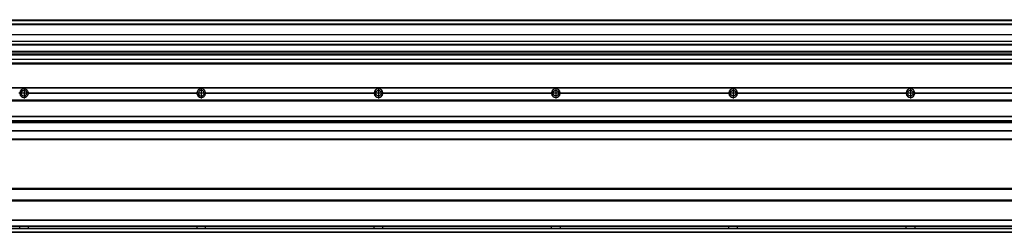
# Model space of a CAD drawing. Header units: millimetres. Extents: x -235 to 4216, y -109 to 485.
# Tile 29 of 39: x 1994 to 3105, y 92 to 332. Entities that reach past the tile are written whole.
import ezdxf

# ---------------------------------------------------------------- set-up
doc = ezdxf.new("R2010")
doc.units = ezdxf.units.MM
doc.linetypes.add('DOT_CENTER', pattern=[14, 12, -1, 0, -1])
doc.layers.add('1', color=7, linetype='Continuous')

# ---------------------------------------------------------------- blocks, each defined once
blk = doc.blocks.new('Perfil_Li-30_M__3', base_point=(799.6, 191.1))
at = {"color": 7, "linetype": 'Continuous'}
for p, q in [((4110.4, 255.1), (830.4, 255.1)), ((4110.4, 254.9), (830.4, 254.9)), ((2003.8, 249.4), (2194, 249.4)), ((2003.8, 249.1), (2194, 249.1)), ((2194, 248.8), (2003.8, 248.8)), ((2203.8, 249.4), (2394, 249.4)), ((2203.8, 249.1), (2394, 249.1)), ((2394, 248.8), (2203.8, 248.8)), ((2403.8, 249.4), (2594, 249.4)), ((2403.8, 249.1), (2594, 249.1)), ((2594, 248.8), (2403.8, 248.8)), ((2603.8, 249.4), (2794, 249.4)), ((2603.8, 249.1), (2794, 249.1)), ((2794, 248.8), (2603.8, 248.8)), ((2803.8, 249.4), (2994, 249.4)), ((2803.8, 249.1), (2994, 249.1)), ((2994, 248.8), (2803.8, 248.8)), ((3003.8, 249.4), (3194, 249.4)), ((3003.8, 249.1), (3194, 249.1)), ((3194, 248.8), (3003.8, 248.8)), ((4110.4, 241.1), (830.4, 241.1)), ((830.4, 240.9), (4110.4, 240.9)), ((830.4, 240.6), (4110.4, 240.6)), ((830.4, 223.1), (4110.4, 223.1)), ((830.4, 222.9), (4110.4, 222.9)), ((4110.4, 217.9), (830.4, 217.9)), ((830.4, 217.8), (4110.4, 217.8)), ((4110.4, 216.3), (830.4, 216.3)), ((830.4, 216.1), (4110.4, 216.1)), ((4110.4, 216), (830.4, 216)), ((4110.4, 206.6), (830.4, 206.6)), ((830.4, 206.5), (4110.4, 206.5)), ((4110.4, 197.1), (830.4, 197.1)), ((1004.4, 196.6), (4110.4, 196.6))]:
    blk.add_line(p, q, dxfattribs=at)
for centre in [(2398.9, 249.1), (2598.9, 249.1), (2798.9, 249.1), (2998.9, 249.1)]:
    blk.add_circle(centre, 3.15, dxfattribs=at)
for centre, radius, start, end in [((1998.9, 249.1), 4.9, 3.5101, 176.4899), ((1998.9, 249.1), 4.9, 183.5101, 356.4899), ((1998.9, 249.1), 3.15, 154.9312, 0), ((1998.9, 249.1), 3.15, 48.1891, 154.9312), ((1998.9, 249.1), 3.15, 25.0688, 48.1891), ((1998.9, 249.1), 3.15, 0, 25.0688), ((1998.9, 249.1), 4.9, 0, 3.5101), ((1998.9, 249.1), 4.9, 356.4899, 0), ((2198.9, 249.1), 4.9, 3.5101, 176.4899), ((2198.9, 249.1), 4.9, 176.4899, 180), ((2198.9, 249.1), 4.9, 180, 183.5101), ((2198.9, 249.1), 4.9, 183.5101, 356.4899), ((2198.9, 249.1), 3.15, 154.9312, 334.8669), ((2198.9, 249.1), 3.15, 0, 154.9312), ((2198.9, 249.1), 3.15, 334.8669, 0), ((2198.9, 249.1), 4.9, 0, 3.5101), ((2198.9, 249.1), 4.9, 356.4899, 0), ((2398.9, 249.1), 4.9, 3.5101, 176.4899), ((2398.9, 249.1), 4.9, 176.4899, 180), ((2398.9, 249.1), 4.9, 180, 183.5101), ((2398.9, 249.1), 4.9, 183.5101, 356.4899), ((2398.9, 249.1), 4.9, 0, 3.5101), ((2398.9, 249.1), 4.9, 356.4899, 360), ((2598.9, 249.1), 4.9, 3.5101, 176.4899), ((2598.9, 249.1), 4.9, 176.4899, 180), ((2598.9, 249.1), 4.9, 180, 183.5101), ((2598.9, 249.1), 4.9, 183.5101, 356.4899), ((2598.9, 249.1), 4.9, 0, 3.5101), ((2598.9, 249.1), 4.9, 356.4899, 0), ((2798.9, 249.1), 4.9, 3.5101, 176.4899), ((2798.9, 249.1), 4.9, 176.4899, 180), ((2798.9, 249.1), 4.9, 180, 183.5101), ((2798.9, 249.1), 4.9, 183.5101, 356.4899), ((2798.9, 249.1), 4.9, 0, 3.5101), ((2798.9, 249.1), 4.9, 356.4899, 360), ((2998.9, 249.1), 4.9, 3.5101, 176.4899), ((2998.9, 249.1), 4.9, 176.4899, 180), ((2998.9, 249.1), 4.9, 180, 183.5101), ((2998.9, 249.1), 4.9, 183.5101, 356.4899), ((2998.9, 249.1), 4.9, 0, 3.5101), ((2998.9, 249.1), 4.9, 356.4899, 0)]:
    blk.add_arc(centre, radius, start, end, dxfattribs=at)
at = {"layer": '1', "color": 2, "linetype": 'DOT_CENTER'}
for p, q in [((2004.8, 249.1), (1993, 249.1)), ((1998.9, 255), (1998.9, 243.2)), ((2204.8, 249.1), (2193, 249.1)), ((2198.9, 255), (2198.9, 243.2)), ((2404.8, 249.1), (2393, 249.1)), ((2398.9, 255), (2398.9, 243.2)), ((2604.8, 249.1), (2593, 249.1)), ((2598.9, 255), (2598.9, 243.2)), ((2804.8, 249.1), (2793, 249.1)), ((2798.9, 255), (2798.9, 243.2)), ((3004.8, 249.1), (2993, 249.1)), ((2998.9, 255), (2998.9, 243.2))]:
    blk.add_line(p, q, dxfattribs=at)
blk = doc.blocks.new('Li-30-M__4', base_point=(799.6, 168.7))
blk.add_blockref('Perfil_Li-30_M__3', (799.6, 191.1))
blk = doc.blocks.new('A2', base_point=(1171, 212))
blk.add_blockref('Li-30-M__4', (799.6, 168.7))
blk = doc.blocks.new('Perfil_Li-30_M__5', base_point=(799.6, 91.9))
at = {"color": 7, "linetype": 'Continuous'}
for p, q in [((3987, 140.4), (965.8, 140.4)), ((967.3, 141.9), (3985.5, 141.9)), ((3987.5, 128.1), (965.4, 128.1)), ((965.4, 127.9), (3987.5, 127.9)), ((965.4, 127.6), (3987.5, 127.6)), ((965.4, 106.1), (3987.5, 106.1)), ((965.4, 105.9), (3987.5, 105.9)), ((965.4, 105.6), (3987.5, 105.6)), ((4110.4, 92.1), (830.4, 92.1)), ((830.4, 91.9), (4110.4, 91.9)), ((3989.5, 95.9), (963.4, 95.9)), ((963.7, 96.1), (3989.2, 96.1)), ((965.2, 98.6), (3987.6, 98.6)), ((3987.6, 98.9), (965.3, 98.9))]:
    blk.add_line(p, q, dxfattribs=at)
for points, knots in [([(1994, 98.6), (1994, 98.5), (1994, 98.3), (1994, 98), (1994, 97.7), (1994, 97.4), (1994, 97.1), (1994, 96.8), (1994, 96.5), (1994, 96.3), (1994, 96.2)], [0, 0, 0, 0, 0.288702, 0.595152, 0.914994, 1.239732, 1.56447, 1.884312, 2.190763, 2.479464, 2.479464, 2.479464, 2.479464]), ([(2003.8, 96.2), (2003.8, 96.3), (2003.8, 96.5), (2003.8, 96.8), (2003.8, 97.1), (2003.8, 97.4), (2003.8, 97.7), (2003.8, 98), (2003.8, 98.3), (2003.8, 98.5), (2003.8, 98.6)], [0, 0, 0, 0, 0.288702, 0.595152, 0.914994, 1.239732, 1.56447, 1.884312, 2.190763, 2.479464, 2.479464, 2.479464, 2.479464]), ([(2194, 98.6), (2194, 98.5), (2194, 98.3), (2194, 98), (2194, 97.7), (2194, 97.4), (2194, 97.1), (2194, 96.8), (2194, 96.5), (2194, 96.3), (2194, 96.2)], [0, 0, 0, 0, 0.288702, 0.595152, 0.914994, 1.239732, 1.56447, 1.884312, 2.190763, 2.479464, 2.479464, 2.479464, 2.479464]), ([(2203.8, 96.2), (2203.8, 96.3), (2203.8, 96.5), (2203.8, 96.8), (2203.8, 97.1), (2203.8, 97.4), (2203.8, 97.7), (2203.8, 98), (2203.8, 98.3), (2203.8, 98.5), (2203.8, 98.6)], [0, 0, 0, 0, 0.288702, 0.595152, 0.914994, 1.239732, 1.56447, 1.884312, 2.190763, 2.479464, 2.479464, 2.479464, 2.479464]), ([(2394, 96.2), (2394, 96.3), (2394, 96.4), (2394, 96.7), (2394, 97.1), (2394, 97.4), (2394, 97.7), (2394, 98), (2394, 98.3), (2394, 98.5), (2394, 98.6)], [0, 0, 0, 0, 0.280873, 0.594526, 0.901799, 1.239732, 1.577666, 1.884938, 2.198591, 2.479465, 2.479465, 2.479465, 2.479465]), ([(2403.8, 96.2), (2403.8, 96.3), (2403.8, 96.5), (2403.8, 96.8), (2403.8, 97.1), (2403.8, 97.4), (2403.8, 97.7), (2403.8, 98), (2403.8, 98.3), (2403.8, 98.5), (2403.8, 98.6)], [0, 0, 0, 0, 0.288702, 0.595152, 0.914994, 1.239732, 1.56447, 1.884312, 2.190763, 2.479464, 2.479464, 2.479464, 2.479464]), ([(2594, 96.2), (2594, 96.3), (2594, 96.4), (2594, 96.7), (2594, 97.1), (2594, 97.4), (2594, 97.7), (2594, 98), (2594, 98.3), (2594, 98.5), (2594, 98.6)], [0, 0, 0, 0, 0.280873, 0.594526, 0.901799, 1.239732, 1.577666, 1.884938, 2.198591, 2.479465, 2.479465, 2.479465, 2.479465]), ([(2603.8, 98.6), (2603.8, 98.5), (2603.8, 98.3), (2603.8, 98), (2603.8, 97.7), (2603.8, 97.4), (2603.8, 97.1), (2603.8, 96.7), (2603.8, 96.4), (2603.8, 96.3), (2603.8, 96.2)], [0, 0, 0, 0, 0.280873, 0.594526, 0.901799, 1.239732, 1.577666, 1.884938, 2.198591, 2.479465, 2.479465, 2.479465, 2.479465]), ([(2794, 96.2), (2794, 96.3), (2794, 96.4), (2794, 96.7), (2794, 97.1), (2794, 97.4), (2794, 97.7), (2794, 98), (2794, 98.3), (2794, 98.5), (2794, 98.6)], [0, 0, 0, 0, 0.280873, 0.594526, 0.901799, 1.239732, 1.577666, 1.884938, 2.198591, 2.479465, 2.479465, 2.479465, 2.479465]), ([(2803.8, 96.2), (2803.8, 96.3), (2803.8, 96.5), (2803.8, 96.8), (2803.8, 97.1), (2803.8, 97.4), (2803.8, 97.7), (2803.8, 98), (2803.8, 98.3), (2803.8, 98.5), (2803.8, 98.6)], [0, 0, 0, 0, 0.288702, 0.595152, 0.914994, 1.239732, 1.56447, 1.884312, 2.190763, 2.479464, 2.479464, 2.479464, 2.479464]), ([(2803.8, 96.1), (2803.8, 96.2), (2803.8, 96.2), (2803.8, 96.2), (2803.8, 96.2)], [0, 0, 0, 0, 0.00905097, 0.01034397, 0.01034397, 0.01034397, 0.01034397]), ([(2994, 96.2), (2994, 96.3), (2994, 96.4), (2994, 96.7), (2994, 97.1), (2994, 97.4), (2994, 97.7), (2994, 98), (2994, 98.3), (2994, 98.5), (2994, 98.6)], [0, 0, 0, 0, 0.280873, 0.594526, 0.901799, 1.239732, 1.577666, 1.884938, 2.198591, 2.479465, 2.479465, 2.479465, 2.479465]), ([(3003.8, 98.6), (3003.8, 98.5), (3003.8, 98.3), (3003.8, 98), (3003.8, 97.7), (3003.8, 97.4), (3003.8, 97.1), (3003.8, 96.7), (3003.8, 96.4), (3003.8, 96.3), (3003.8, 96.2)], [0, 0, 0, 0, 0.280873, 0.594526, 0.901799, 1.239732, 1.577666, 1.884938, 2.198591, 2.479465, 2.479465, 2.479465, 2.479465])]:
    blk.add_open_spline(points, degree=3, knots=knots, dxfattribs=at)
blk = doc.blocks.new('Li-30-M__6', base_point=(799.6, 91.9))
blk.add_blockref('Perfil_Li-30_M__5', (799.6, 91.9))
blk = doc.blocks.new('B1', base_point=(1171, 116.9))
blk.add_blockref('Li-30-M__6', (799.6, 91.9))
blk = doc.blocks.new('Perfil_Li-30_M__21', base_point=(799.6, 282.1))
at = {"color": 7, "linetype": 'Continuous'}
for p, q in [((830.4, 332.1), (4110.4, 332.1)), ((830.4, 332.1), (4110.4, 332.1)), ((4110.4, 331.5), (830.4, 331.5)), ((830.4, 331.2), (4110.4, 331.2)), ((4110.4, 327.1), (830.4, 327.1)), ((4110.4, 330.8), (857.2, 330.8)), ((1008.9, 327.1), (3989.9, 327.1)), ((1027.7, 326.6), (3975.2, 326.6)), ((1038.2, 315.5), (3974.4, 315.5)), ((1038.2, 315.3), (3974.4, 315.3)), ((1038.2, 307.9), (3974.4, 307.9)), ((1038.2, 307.7), (3974.4, 307.7)), ((3974.4, 304), (1038.2, 304)), ((1038.2, 303.5), (3974.4, 303.5)), ((1009.1, 292.3), (3773.9, 292.3)), ((3773.9, 292.3), (1009.1, 292.3)), ((3974.4, 296.3), (1024.4, 296.3)), ((1024.4, 294.6), (3974.4, 294.6)), ((4110.4, 282.4), (830.4, 282.4)), ((843.4, 287.6), (4097.4, 287.6)), ((4097.4, 287.2), (843.4, 287.2)), ((4097.4, 283.1), (843.4, 283.1)), ((959.1, 282.6), (2600.5, 282.6)), ((964.1, 282.1), (4110.4, 282.1)), ((2600.5, 282.6), (4110.4, 282.6))]:
    blk.add_line(p, q, dxfattribs=at)
blk = doc.blocks.new('Li-30-M__22', base_point=(799.6, 282.1))
blk.add_blockref('Perfil_Li-30_M__21', (799.6, 282.1))
blk = doc.blocks.new('E1', base_point=(1171, 307.1))
blk.add_blockref('Li-30-M__22', (799.6, 282.1))

msp = doc.modelspace()

# ---------------------------------------------------------------- block references
for name, p in [('E1', (1171, 307.1)), ('A2', (1171, 212)), ('B1', (1171, 116.9))]:
    msp.add_blockref(name, p)

doc.saveas('drawing.dxf')
